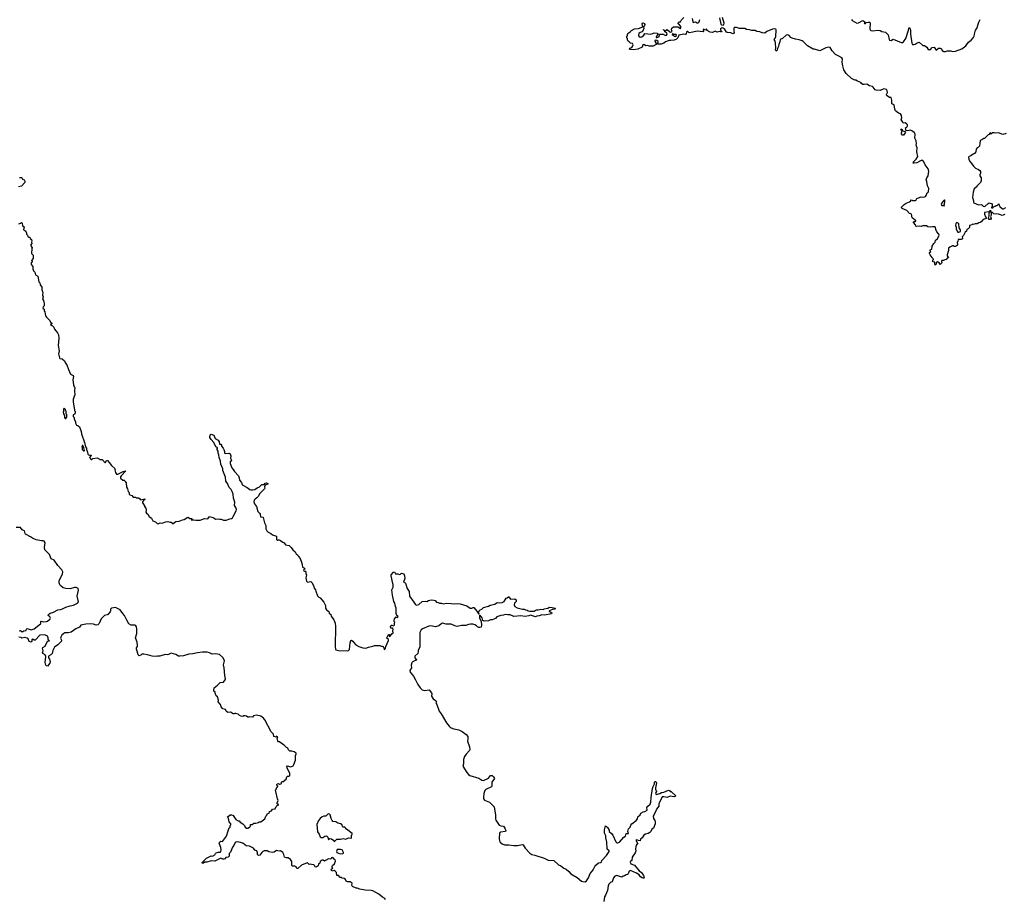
# Model space of a CAD drawing. Extents: x 2494159 to 2685562, y 773219 to 915170.
# Tile 136 of 201: x 2568669 to 2586915, y 870776 to 887082. Entities that reach past the tile are written whole.
import ezdxf

# ---------------------------------------------------------------- set-up
doc = ezdxf.new("R2010")
doc.units = 0

msp = doc.modelspace()

# ---------------------------------------------------------------- linework, layer by layer
at = {"layer": '0CON10XD'}
for points in [[(2580062, 886912), (2580135, 886918), (2580218, 886952), (2580207, 887005), (2580208, 887022), (2580215, 887027), (2580245, 887009), (2580252, 886995), (2580247, 886973), (2580228, 886952), (2580233, 886915), (2580202, 886855), (2580165, 886842), (2580144, 886826), (2580138, 886795), (2580144, 886774), (2580165, 886760), (2580200, 886765), (2580235, 886798), (2580255, 886828), (2580364, 886816), (2580425, 886841), (2580480, 886835), (2580493, 886825), (2580493, 886815), (2580464, 886765), (2580464, 886754), (2580475, 886751), (2580516, 886764), (2580523, 886807), (2580534, 886816), (2580592, 886812), (2580635, 886790), (2580657, 886795), (2580666, 886815), (2580658, 886838), (2580625, 886860), (2580620, 886880), (2580605, 886882), (2580602, 886898), (2580620, 886880), (2580635, 886880), (2580665, 886900), (2580715, 886858), (2580735, 886850), (2580758, 886865), (2580750, 886895), (2580753, 886927), (2580785, 886952), (2580865, 886951), (2580915, 886920), (2580921, 886935), (2580920, 886955), (2580895, 886990), (2580870, 887005), (2580870, 887015), (2580885, 887040), (2580915, 887040), (2580922, 887055), (2580935, 887080), (2580975, 887120)], [(2581132, 887105), (2581136, 887075), (2581151, 887031), (2581195, 887042), (2581224, 887024), (2581244, 887026), (2581260, 887045), (2581274, 887086)], [(2581638, 887115), (2581659, 886999), (2581674, 886984), (2581705, 886983), (2581720, 886995), (2581722, 887015), (2581691, 887125)], [(2584086, 887085), (2584097, 887065), (2584182, 887015), (2584215, 887022), (2584295, 887067), (2584330, 887045), (2584330, 887025), (2584320, 887015), (2584325, 887010), (2584345, 887013), (2584352, 887028), (2584390, 887035), (2584424, 887034), (2584432, 887025), (2584423, 886915), (2584429, 886895), (2584443, 886883), (2584475, 886873), (2584575, 886891), (2584615, 886880), (2584645, 886864), (2584715, 886850), (2584764, 886804), (2584778, 886718), (2584790, 886700), (2584815, 886696), (2584843, 886717), (2584855, 886719), (2585005, 886661), (2585025, 886661), (2585045, 886674), (2585090, 886735), (2585138, 886885), (2585144, 886926), (2585155, 886937), (2585175, 886890), (2585176, 886816), (2585204, 886644), (2585213, 886625), (2585235, 886621), (2585265, 886629), (2585298, 886655), (2585336, 886666), (2585405, 886602), (2585435, 886602), (2585482, 886575), (2585500, 886545), (2585525, 886523), (2585548, 886532), (2585575, 886564), (2585613, 886573), (2585655, 886520), (2585695, 886552), (2585725, 886553), (2585748, 886545), (2585765, 886512), (2585795, 886492), (2585826, 886494), (2585856, 886504), (2585925, 886502), (2585955, 886494), (2586013, 886497), (2586125, 886544), (2586203, 886595), (2586253, 886667), (2586300, 886700), (2586345, 886752), (2586357, 886775), (2586360, 886815), (2586383, 886885), (2586404, 886916), (2586444, 887036), (2586468, 887085)], [(2586925, 883470), (2586875, 883453), (2586844, 883464), (2586805, 883478), (2586721, 883481), (2586695, 883508), (2586678, 883512), (2586672, 883508), (2586672, 883458), (2586660, 883435), (2586670, 883395), (2586661, 883379), (2586637, 883377), (2586622, 883395), (2586632, 883445), (2586632, 883495), (2586642, 883518), (2586658, 883522), (2586668, 883532), (2586665, 883540), (2586645, 883538), (2586627, 883523), (2586550, 883505), (2586549, 883475), (2586566, 883426), (2586582, 883405), (2586580, 883395), (2586525, 883377), (2586486, 883334), (2586465, 883320), (2586443, 883317), (2586410, 883295), (2586375, 883298), (2586342, 883288), (2586325, 883290), (2586315, 883280), (2586271, 883269), (2586268, 883232), (2586242, 883205), (2586222, 883195), (2586217, 883163), (2586190, 883145), (2586156, 883084), (2586133, 883057), (2586142, 883032), (2586139, 883021), (2586115, 883010), (2586062, 883008), (2586052, 882968), (2586038, 882955), (2586048, 882915), (2586042, 882895), (2586005, 882879), (2585985, 882880), (2585965, 882892), (2585955, 882890), (2585905, 882868), (2585882, 882845), (2585882, 882805), (2585857, 882725), (2585858, 882705), (2585880, 882665), (2585855, 882660), (2585835, 882638), (2585815, 882632), (2585790, 882615), (2585760, 882615), (2585752, 882605), (2585758, 882575), (2585725, 882542), (2585710, 882575), (2585692, 882585), (2585675, 882592), (2585650, 882575), (2585652, 882548), (2585635, 882532), (2585628, 882545), (2585630, 882585), (2585590, 882595), (2585590, 882625), (2585600, 882635), (2585600, 882645), (2585582, 882662), (2585580, 882675), (2585538, 882725), (2585530, 882745), (2585530, 882765), (2585550, 882785), (2585538, 882798), (2585538, 882815), (2585571, 882829), (2585579, 882885), (2585610, 882935), (2585632, 882955), (2585638, 882995), (2585679, 883021), (2585708, 883085), (2585702, 883105), (2585665, 883150), (2585647, 883195), (2585640, 883235), (2585625, 883242), (2585585, 883243), (2585545, 883233), (2585500, 883245), (2585475, 883262), (2585425, 883260), (2585415, 883268), (2585375, 883250), (2585345, 883257), (2585296, 883246), (2585274, 883254), (2585267, 883277), (2585233, 883325), (2585233, 883335), (2585245, 883342), (2585265, 883338), (2585278, 883345), (2585278, 883355), (2585265, 883372), (2585235, 883382), (2585215, 883400), (2585202, 883425), (2585202, 883455), (2585192, 883475), (2585185, 883482), (2585155, 883490), (2585106, 883546), (2585023, 883583), (2585010, 883595), (2585012, 883608), (2585062, 883658), (2585096, 883684), (2585160, 883705), (2585180, 883725), (2585185, 883740), (2585207, 883737), (2585215, 883730), (2585262, 883728), (2585279, 883741), (2585295, 883768), (2585375, 883798), (2585425, 883793), (2585452, 883805), (2585467, 883823), (2585485, 883870), (2585505, 883882), (2585512, 883895), (2585513, 883953), (2585491, 884005), (2585480, 884085), (2585469, 884115), (2585480, 884150), (2585504, 884186), (2585517, 884275), (2585501, 884315), (2585449, 884389), (2585425, 884448), (2585405, 884471), (2585375, 884469), (2585295, 884430), (2585245, 884420), (2585228, 884425), (2585234, 884445), (2585281, 884495), (2585310, 884545), (2585294, 884635), (2585298, 884708), (2585283, 884755), (2585290, 884785), (2585280, 884835), (2585258, 884885), (2585265, 884960), (2585250, 884985), (2585215, 885017), (2585175, 885037), (2585125, 885023), (2585090, 885025), (2585092, 885052), (2585082, 885075), (2585110, 885090), (2585120, 885115), (2585118, 885135), (2585105, 885151), (2585075, 885170), (2585042, 885162), (2585026, 885195), (2585003, 885225), (2585018, 885265), (2585009, 885305), (2584992, 885335), (2584955, 885352), (2584900, 885395), (2584888, 885425), (2584871, 885501), (2584832, 885525), (2584832, 885592), (2584818, 885638), (2584785, 885642), (2584745, 885669), (2584732, 885685), (2584732, 885698), (2584748, 885735), (2584744, 885764), (2584730, 885790), (2584685, 885799), (2584615, 885769), (2584538, 885775), (2584522, 885782), (2584484, 885834), (2584472, 885842), (2584415, 885854), (2584370, 885885), (2584315, 885879), (2584292, 885882), (2584268, 885898), (2584255, 885918), (2584195, 885940), (2584165, 885962), (2584142, 885962), (2584082, 885995), (2583982, 886085), (2583944, 886155), (2583922, 886225), (2583913, 886295), (2583914, 886355), (2583905, 886374), (2583849, 886409), (2583785, 886438), (2583723, 886503), (2583687, 886567), (2583665, 886570), (2583605, 886561), (2583495, 886508), (2583395, 886536), (2583375, 886533), (2583266, 886596), (2583189, 886675), (2583168, 886688), (2583115, 886709), (2583045, 886721), (2582982, 886742), (2582958, 886755), (2582925, 886788), (2582901, 886799), (2582872, 886795), (2582805, 886732), (2582760, 886715), (2582756, 886674), (2582735, 886620), (2582730, 886585), (2582710, 886550), (2582704, 886516), (2582685, 886498), (2582672, 886525), (2582680, 886555), (2582674, 886655), (2582666, 886685), (2582647, 886715), (2582671, 886739), (2582682, 886765), (2582686, 886895), (2582679, 886909), (2582665, 886914), (2582620, 886905), (2582515, 886863), (2582475, 886834), (2582425, 886841), (2582387, 886857), (2582331, 886861), (2582295, 886879), (2582235, 886880), (2582195, 886897), (2582135, 886900), (2582105, 886916), (2582045, 886920), (2582005, 886916), (2581955, 886940), (2581914, 886936), (2581903, 886927), (2581902, 886872), (2581910, 886845), (2581898, 886825), (2581885, 886821), (2581846, 886836), (2581785, 886844), (2581765, 886853), (2581732, 886915), (2581695, 886932), (2581672, 886928), (2581658, 886915), (2581656, 886895), (2581661, 886881), (2581679, 886865), (2581675, 886853), (2581645, 886864), (2581595, 886851), (2581555, 886868), (2581510, 886845), (2581465, 886848), (2581411, 886881), (2581395, 886910), (2581375, 886890), (2581340, 886905), (2581333, 886895), (2581340, 886865), (2581332, 886858), (2581225, 886870), (2581145, 886851), (2581077, 886837), (2581051, 886861), (2581035, 886861), (2581027, 886855), (2581018, 886815), (2581005, 886810), (2580975, 886813), (2580886, 886794), (2580864, 886745), (2580838, 886722), (2580795, 886701), (2580734, 886694), (2580705, 886698), (2580635, 886670), (2580605, 886649), (2580555, 886631), (2580491, 886631), (2580488, 886645), (2580498, 886655), (2580502, 886675), (2580476, 886696), (2580455, 886702), (2580440, 886695), (2580438, 886685), (2580457, 886655), (2580462, 886625), (2580405, 886590), (2580335, 886593), (2580305, 886601), (2580275, 886597), (2580248, 886618), (2580227, 886623), (2580216, 886614), (2580205, 886573), (2580122, 886535), (2580045, 886522), (2579981, 886531), (2579968, 886538), (2579975, 886552), (2580015, 886568), (2580034, 886596), (2580037, 886615), (2580022, 886642), (2579985, 886650), (2579963, 886673), (2579942, 886682), (2579940, 886695), (2579930, 886705), (2579930, 886735), (2579920, 886745), (2579920, 886775), (2579930, 886785), (2579930, 886815), (2579940, 886825), (2579984, 886856), (2580005, 886880), (2580062, 886912)], [(2580825, 886773), (2580839, 886791), (2580835, 886810), (2580795, 886808), (2580775, 886822), (2580760, 886815), (2580758, 886805), (2580788, 886788), (2580800, 886775), (2580825, 886773)], [(2585025, 884942), (2585010, 884965), (2585008, 884985), (2585018, 885005), (2585020, 885030), (2585002, 885035), (2584998, 885045), (2585003, 885057), (2585019, 885049), (2585020, 885030), (2585032, 885022), (2585072, 885012), (2585082, 885002), (2585078, 884985), (2585045, 884943), (2585025, 884942)], [(2586947, 884973), (2586885, 884952), (2586805, 884983), (2586755, 884980), (2586725, 884986), (2586695, 884983), (2586665, 884960), (2586660, 884985), (2586650, 884985), (2586640, 884975), (2586638, 884952), (2586615, 884950), (2586545, 884880), (2586535, 884880), (2586500, 884855), (2586467, 884843), (2586463, 884785), (2586452, 884738), (2586439, 884721), (2586412, 884705), (2586395, 884680), (2586390, 884635), (2586365, 884600), (2586335, 884590), (2586295, 884560), (2586262, 884548), (2586250, 884535), (2586255, 884490), (2586282, 884445), (2586315, 884412), (2586345, 884368), (2586382, 884332), (2586436, 884306), (2586463, 884285), (2586474, 884265), (2586472, 884235), (2586458, 884205), (2586462, 884185), (2586485, 884150), (2586487, 884095), (2586471, 884065), (2586411, 884005), (2586391, 883975), (2586356, 883944), (2586336, 883885), (2586324, 883786), (2586346, 883726), (2586343, 883697), (2586350, 883685), (2586435, 883653), (2586495, 883658), (2586525, 883628), (2586555, 883618), (2586614, 883676), (2586636, 883686), (2586688, 883668), (2586690, 883615), (2586680, 883605), (2586680, 883595), (2586685, 883594), (2586700, 883595), (2586717, 883613), (2586758, 883632), (2586765, 883640), (2586785, 883640), (2586815, 883670), (2586818, 883645), (2586832, 883622), (2586880, 883575), (2586897, 883573), (2586945, 883598)], [(2568664, 884156), (2568705, 884158), (2568718, 884145), (2568720, 884125), (2568750, 884115), (2568767, 884087), (2568763, 884065), (2568705, 883993), (2568648, 883982)], [(2585805, 883633), (2585800, 883655), (2585807, 883663), (2585812, 883715), (2585811, 883735), (2585805, 883742), (2585785, 883726), (2585755, 883686), (2585743, 883655), (2585755, 883639), (2585785, 883640), (2585805, 883633)], [(2568655, 883300), (2568673, 883307), (2568685, 883308), (2568705, 883320), (2568713, 883313), (2568722, 883262), (2568750, 883245), (2568742, 883185), (2568767, 883177), (2568782, 883162), (2568797, 883125), (2568798, 883105), (2568815, 883090), (2568822, 883062), (2568833, 883053), (2568855, 883050), (2568862, 883025), (2568886, 883006), (2568892, 882985), (2568888, 882955), (2568892, 882935), (2568870, 882905), (2568900, 882855), (2568892, 882835), (2568888, 882755), (2568890, 882745), (2568917, 882717), (2568918, 882655), (2568890, 882615), (2568900, 882605), (2568900, 882585), (2568880, 882575), (2568882, 882545), (2568910, 882505), (2568910, 882465), (2568928, 882425), (2568952, 882402), (2568963, 882355), (2569008, 882325), (2569022, 882225), (2569040, 882205), (2569050, 882165), (2569077, 882125), (2569077, 882077), (2569101, 882025), (2569093, 881975), (2569106, 881944), (2569094, 881905), (2569109, 881875), (2569122, 881822), (2569122, 881775), (2569103, 881757), (2569098, 881735), (2569124, 881715), (2569120, 881685), (2569137, 881667), (2569148, 881595), (2569166, 881565), (2569230, 881505), (2569240, 881475), (2569268, 881455), (2569266, 881444), (2569242, 881425), (2569275, 881407), (2569301, 881381), (2569316, 881345), (2569372, 881275), (2569387, 881237), (2569394, 881176), (2569381, 881045), (2569403, 880945), (2569391, 880885), (2569406, 880815), (2569415, 880804), (2569455, 880797), (2569502, 880755), (2569518, 880715), (2569544, 880684), (2569572, 880595), (2569613, 880513), (2569659, 880489), (2569669, 880469), (2569658, 880435), (2569657, 880407), (2569668, 880315), (2569678, 880278), (2569692, 880262), (2569688, 880205), (2569692, 880125), (2569670, 880085), (2569670, 880065), (2569663, 880057), (2569660, 879995), (2569682, 879842), (2569696, 879815), (2569699, 879791), (2569688, 879762), (2569662, 879758), (2569660, 879725), (2569680, 879705), (2569680, 879675), (2569702, 879635), (2569704, 879604), (2569720, 879565), (2569745, 879560), (2569778, 879535), (2569811, 879445), (2569817, 879403), (2569870, 879245), (2569888, 879165), (2569907, 879137), (2569908, 879115), (2569926, 879066), (2569932, 879025), (2569944, 879014), (2569965, 879007), (2569995, 879010), (2570000, 879005), (2569962, 878965), (2569995, 878930), (2570005, 878930), (2570023, 878947), (2570105, 878958), (2570148, 878938), (2570155, 878930), (2570197, 878927), (2570255, 878870), (2570275, 878910), (2570295, 878908), (2570326, 878876), (2570372, 878815), (2570435, 878760), (2570438, 878745), (2570430, 878735), (2570442, 878685), (2570465, 878660), (2570485, 878660), (2570584, 878706), (2570638, 878718), (2570552, 878625), (2570540, 878605), (2570540, 878585), (2570583, 878543), (2570605, 878548), (2570620, 878535), (2570622, 878522), (2570640, 878495), (2570640, 878465), (2570650, 878455), (2570650, 878415), (2570670, 878385), (2570680, 878335), (2570700, 878315), (2570700, 878285), (2570712, 878272), (2570745, 878260), (2570775, 878230), (2570815, 878230), (2570835, 878220), (2570865, 878220), (2570872, 878212), (2570885, 878210), (2570905, 878180), (2570988, 878198), (2570990, 878185), (2570965, 878170), (2570948, 878145), (2570942, 878125), (2570970, 878095), (2570972, 878082), (2570980, 878075), (2570980, 878055), (2571008, 878025), (2571014, 877985), (2571009, 877955), (2571018, 877935), (2571046, 877916), (2571071, 877871), (2571109, 877839), (2571138, 877795), (2571183, 877773), (2571215, 877742), (2571235, 877738), (2571275, 877754), (2571315, 877747), (2571374, 877776), (2571415, 877779), (2571455, 877767), (2571477, 877767), (2571488, 877758), (2571495, 877740), (2571515, 877740), (2571565, 877777), (2571625, 877787), (2571685, 877811), (2571715, 877817), (2571785, 877858), (2571796, 877856), (2571825, 877833), (2571858, 877835), (2571860, 877825), (2571850, 877815), (2571855, 877803), (2571865, 877810), (2571895, 877813), (2571935, 877807), (2572015, 877806), (2572095, 877834), (2572153, 877827), (2572185, 877870), (2572232, 877862), (2572266, 877846), (2572295, 877822), (2572345, 877831), (2572375, 877820), (2572405, 877823), (2572445, 877804), (2572495, 877807), (2572565, 877832), (2572596, 877834), (2572614, 877846), (2572624, 877875), (2572680, 877975), (2572684, 878005), (2572675, 878041), (2572650, 878075), (2572659, 878135), (2572629, 878215), (2572624, 878285), (2572608, 878335), (2572588, 878375), (2572549, 878409), (2572519, 878485), (2572492, 878525), (2572481, 878601), (2572436, 878725), (2572436, 878755), (2572396, 878845), (2572393, 878895), (2572364, 878964), (2572359, 879015), (2572348, 879045), (2572348, 879085), (2572327, 879115), (2572331, 879139), (2572340, 879145), (2572305, 879165), (2572267, 879247), (2572215, 879297), (2572193, 879335), (2572190, 879355), (2572205, 879392), (2572215, 879398), (2572265, 879378), (2572289, 879319), (2572347, 879285), (2572363, 879255), (2572370, 879215), (2572395, 879212), (2572407, 879195), (2572408, 879178), (2572440, 879140), (2572454, 879115), (2572466, 879076), (2572467, 879047), (2572485, 879042), (2572545, 879049), (2572571, 879031), (2572583, 878995), (2572573, 878955), (2572592, 878915), (2572572, 878885), (2572570, 878855), (2572599, 878775), (2572626, 878746), (2572647, 878707), (2572721, 878625), (2572737, 878587), (2572744, 878544), (2572780, 878500), (2572794, 878465), (2572804, 878454), (2572885, 878410), (2572932, 878375), (2572955, 878366), (2572985, 878364), (2573028, 878375), (2573067, 878405), (2573116, 878424), (2573155, 878468), (2573202, 878468), (2573215, 878488), (2573245, 878498), (2573270, 878485), (2573265, 878470), (2573228, 878462), (2573217, 878453), (2573206, 878425), (2573211, 878395), (2573207, 878383), (2573140, 878320), (2573115, 878290), (2573095, 878250), (2573065, 878216), (2573030, 878195), (2573016, 878175), (2573007, 878145), (2573018, 878108), (2573059, 878055), (2573084, 877964), (2573112, 877935), (2573123, 877915), (2573130, 877865), (2573172, 877862), (2573182, 877852), (2573208, 877755), (2573228, 877705), (2573228, 877645), (2573248, 877605), (2573272, 877582), (2573326, 877556), (2573355, 877530), (2573428, 877508), (2573430, 877445), (2573445, 877430), (2573455, 877440), (2573475, 877440), (2573505, 877427), (2573544, 877394), (2573568, 877385), (2573595, 877350), (2573663, 877333), (2573699, 877299), (2573730, 877255), (2573777, 877215), (2573795, 877182), (2573825, 877158), (2573838, 877128), (2573865, 877092), (2573894, 877024), (2573906, 876985), (2573912, 876935), (2573924, 876924), (2573946, 876916), (2573952, 876905), (2573948, 876892), (2573930, 876875), (2573932, 876865), (2573945, 876858), (2573965, 876860), (2573980, 876845), (2573972, 876838), (2573972, 876815), (2573982, 876785), (2573972, 876735), (2573983, 876673), (2574005, 876658), (2574065, 876668), (2574088, 876645), (2574122, 876575), (2574123, 876543), (2574150, 876515), (2574157, 876487), (2574185, 876400), (2574214, 876374), (2574235, 876362), (2574307, 876285), (2574333, 876225), (2574338, 876175), (2574355, 876140), (2574375, 876130), (2574395, 876110), (2574401, 876081), (2574437, 876057), (2574444, 876024), (2574491, 875955), (2574516, 875895), (2574523, 875835), (2574517, 875465), (2574520, 875415), (2574528, 875398), (2574575, 875386), (2574735, 875381), (2574765, 875387), (2574782, 875408), (2574795, 875528), (2574805, 875572), (2574815, 875578), (2574843, 875563), (2574855, 875540), (2574898, 875495), (2574955, 875460), (2575025, 875437), (2575085, 875433), (2575135, 875453)], [(2586075, 883143), (2586100, 883155), (2586104, 883185), (2586081, 883225), (2586070, 883300), (2586061, 883311), (2586035, 883321), (2586015, 883305), (2586009, 883265), (2586024, 883235), (2586025, 883205), (2586039, 883159), (2586055, 883144), (2586075, 883143)], [(2569525, 879690), (2569540, 879715), (2569540, 879765), (2569530, 879775), (2569530, 879825), (2569520, 879835), (2569520, 879855), (2569495, 879880), (2569480, 879865), (2569480, 879815), (2569472, 879805), (2569480, 879775), (2569500, 879745), (2569500, 879705), (2569512, 879692), (2569525, 879690)], [(2569865, 879090), (2569870, 879095), (2569857, 879147), (2569838, 879188), (2569825, 879190), (2569820, 879165), (2569830, 879155), (2569830, 879115), (2569852, 879092), (2569865, 879090)], [(2568660, 875755), (2568685, 875758), (2568715, 875732), (2568748, 875752), (2568790, 875760), (2568798, 875785), (2568807, 875793), (2568885, 875770), (2568935, 875787), (2569058, 875882), (2569063, 875895), (2569060, 875925), (2569065, 875930), (2569115, 875922), (2569168, 875928), (2569185, 875932), (2569237, 875975), (2569240, 875985), (2569227, 876015), (2569200, 876035), (2569202, 876055), (2569235, 876080), (2569295, 876100), (2569375, 876142), (2569425, 876148), (2569465, 876160), (2569525, 876191), (2569605, 876217), (2569665, 876227), (2569742, 876268), (2569758, 876292), (2569733, 876395), (2569761, 876505), (2569755, 876537), (2569715, 876554), (2569685, 876558), (2569605, 876533), (2569525, 876535), (2569475, 876551), (2569435, 876581), (2569414, 876605), (2569398, 876645), (2569401, 876685), (2569463, 876805), (2569470, 876845), (2569451, 876885), (2569375, 876965), (2569307, 877065), (2569255, 877090), (2569220, 877165), (2569137, 877255), (2569130, 877295), (2569142, 877385), (2569124, 877415), (2569105, 877423), (2569075, 877421), (2568977, 877437), (2568905, 877470), (2568868, 877498), (2568777, 877547), (2568768, 877558), (2568757, 877605), (2568715, 877627), (2568685, 877668), (2568605, 877670)], [(2575135, 875453), (2575215, 875470), (2575245, 875482), (2575345, 875478), (2575385, 875462), (2575395, 875470), (2575405, 875462), (2575419, 875435), (2575425, 875408), (2575435, 875413), (2575445, 875432), (2575452, 875465), (2575502, 875575), (2575501, 875595), (2575472, 875615), (2575477, 875635), (2575505, 875682), (2575520, 875685), (2575518, 875655), (2575525, 875648), (2575535, 875653), (2575563, 875697), (2575589, 875715), (2575583, 875745), (2575590, 875775), (2575586, 875796), (2575575, 875803), (2575545, 875800), (2575541, 875829), (2575555, 875857), (2575565, 875860), (2575595, 875848), (2575616, 875865), (2575612, 875895), (2575620, 875915), (2575608, 875928), (2575607, 875945), (2575614, 875976), (2575645, 876010), (2575665, 876001), (2575675, 876007), (2575680, 876025), (2575660, 876040), (2575648, 876075), (2575646, 876175), (2575631, 876205), (2575619, 876265), (2575604, 876294), (2575577, 876415), (2575567, 876515), (2575590, 876565), (2575591, 876611), (2575582, 876632), (2575551, 876775), (2575555, 876790), (2575595, 876839), (2575616, 876846), (2575635, 876812), (2575645, 876808), (2575675, 876812), (2575705, 876798), (2575728, 876802), (2575745, 876820), (2575785, 876810), (2575801, 876775), (2575809, 876725), (2575782, 876655), (2575815, 876643), (2575821, 876635), (2575850, 876535), (2575884, 876484), (2575894, 876395), (2575976, 876285), (2575995, 876247), (2576015, 876231), (2576065, 876238), (2576125, 876294), (2576185, 876301), (2576215, 876299), (2576244, 876316), (2576295, 876328), (2576345, 876324), (2576366, 876316), (2576395, 876287), (2576425, 876281), (2576448, 876268), (2576485, 876266), (2576515, 876254), (2576576, 876264), (2576665, 876261), (2576725, 876251), (2576783, 876257), (2576834, 876254), (2576956, 876216), (2577015, 876173), (2577046, 876174), (2577075, 876188), (2577085, 876183), (2577142, 876115), (2577175, 876060), (2577182, 876065), (2577173, 876095), (2577186, 876124), (2577205, 876143), (2577236, 876154), (2577266, 876184), (2577355, 876210), (2577385, 876230), (2577475, 876247), (2577515, 876278), (2577565, 876270), (2577610, 876275), (2577645, 876297), (2577685, 876360), (2577705, 876362), (2577725, 876382), (2577735, 876382), (2577765, 876342), (2577845, 876348), (2577872, 876325), (2577872, 876295), (2577840, 876265), (2577834, 876236), (2577845, 876203), (2577885, 876179), (2577985, 876157), (2578015, 876157), (2578045, 876140), (2578075, 876136), (2578094, 876124), (2578125, 876116), (2578203, 876117), (2578219, 876131), (2578245, 876140), (2578275, 876140), (2578325, 876156), (2578373, 876147), (2578388, 876158), (2578455, 876170), (2578485, 876190), (2578535, 876188), (2578590, 876175), (2578600, 876165), (2578585, 876152), (2578545, 876147), (2578480, 876125), (2578480, 876115), (2578530, 876085), (2578525, 876070), (2578395, 876044), (2578345, 876052), (2578295, 876031), (2578255, 876027), (2578225, 876013), (2578135, 876043), (2578105, 876029), (2578035, 876017), (2577955, 876029), (2577825, 876018), (2577755, 876048), (2577715, 876048), (2577665, 876057), (2577632, 876045), (2577585, 876039), (2577512, 876015), (2577485, 875984), (2577425, 875957), (2577395, 875959), (2577355, 875940), (2577275, 875931), (2577251, 875945), (2577237, 875995), (2577215, 876026), (2577195, 876041), (2577189, 876035), (2577192, 875995), (2577218, 875925), (2577229, 875855), (2577218, 875822), (2577196, 875814), (2577175, 875812), (2577154, 875824), (2577135, 875848), (2577105, 875863), (2577064, 875874), (2577025, 875876), (2576985, 875870), (2576935, 875851), (2576855, 875850), (2576775, 875834), (2576735, 875844), (2576665, 875876), (2576575, 875878), (2576505, 875893), (2576471, 875879), (2576435, 875843), (2576376, 875824), (2576285, 875845), (2576252, 875838), (2576135, 875792), (2576110, 875770), (2576083, 875723), (2576084, 875455), (2576080, 875435), (2576056, 875395), (2576051, 875371), (2576044, 875335), (2575990, 875285), (2575994, 875255), (2576022, 875215), (2576018, 875205), (2575995, 875201), (2575945, 875174), (2575933, 875157), (2575922, 875115), (2575930, 875065), (2575898, 875015), (2575905, 874987), (2575964, 874914), (2576005, 874845), (2576046, 874756), (2576088, 874695), (2576125, 874662), (2576175, 874646), (2576257, 874657), (2576302, 874602), (2576308, 874585), (2576302, 874542), (2576333, 874493), (2576374, 874464), (2576390, 874445), (2576381, 874415), (2576397, 874387), (2576441, 874265), (2576482, 874215), (2576578, 874048), (2576625, 873987), (2576645, 873967), (2576667, 873957), (2576715, 873933), (2576806, 873916), (2576866, 873886), (2576945, 873833), (2576971, 873795), (2576974, 873745), (2576967, 873705), (2577002, 873602), (2577010, 873555), (2577003, 873535), (2576941, 873465), (2576914, 873425), (2576892, 873365), (2576891, 873285), (2576882, 873245), (2576957, 873125), (2576985, 873091), (2577012, 873072), (2577175, 873021), (2577235, 872984), (2577262, 872978), (2577355, 873022), (2577395, 873069), (2577425, 873068), (2577450, 873045), (2577468, 873015), (2577420, 872950), (2577416, 872934), (2577419, 872901), (2577419, 872875), (2577412, 872858), (2577305, 872809), (2577289, 872795), (2577267, 872735), (2577261, 872665), (2577265, 872640), (2577285, 872614), (2577375, 872576), (2577459, 872489), (2577488, 872335), (2577488, 872268), (2577495, 872240), (2577553, 872153), (2577585, 872136), (2577635, 872129), (2577659, 872095), (2577676, 872045), (2577673, 872035), (2577580, 872020), (2577567, 872013), (2577559, 871995), (2577554, 871905), (2577562, 871862), (2577575, 871835), (2577608, 871805), (2577655, 871783), (2577735, 871783), (2577825, 871775), (2577895, 871774), (2577985, 871792), (2577996, 871786), (2578035, 871723), (2578125, 871633), (2578159, 871609), (2578218, 871595), (2578385, 871539), (2578465, 871500), (2578566, 871496), (2578655, 871412), (2578695, 871394), (2578755, 871350), (2578795, 871337), (2578845, 871294), (2578885, 871250), (2579001, 871181), (2579081, 871115), (2579105, 871104), (2579145, 871101), (2579175, 871120), (2579209, 871175), (2579243, 871255), (2579285, 871301), (2579296, 871324), (2579324, 871385), (2579343, 871407), (2579396, 871454), (2579435, 871458), (2579448, 871465), (2579457, 871493), (2579544, 871585), (2579593, 871665), (2579593, 871675), (2579557, 871705), (2579554, 871714), (2579551, 871835), (2579531, 871915), (2579528, 871955), (2579504, 872004), (2579506, 872066), (2579522, 872138), (2579545, 872127), (2579559, 872109), (2579590, 872055), (2579595, 872032), (2579638, 871998), (2579660, 871965), (2579714, 871844), (2579735, 871823), (2579755, 871820), (2579782, 871838), (2579864, 871926), (2579894, 871946), (2579907, 871993), (2579915, 871998), (2579950, 871995), (2579937, 872035), (2579952, 872085), (2579982, 872115), (2579995, 872150), (2580012, 872175), (2580094, 872236), (2580117, 872265), (2580123, 872305), (2580166, 872344), (2580182, 872375), (2580225, 872397), (2580256, 872404), (2580295, 872430), (2580293, 872475), (2580308, 872505), (2580355, 872540), (2580366, 872575), (2580368, 872665), (2580395, 872830), (2580405, 872868), (2580432, 872915), (2580434, 872946), (2580442, 872958), (2580458, 872958), (2580468, 872935), (2580449, 872845), (2580449, 872815), (2580469, 872775), (2580453, 872745), (2580455, 872730), (2580465, 872720), (2580532, 872735), (2580565, 872756), (2580605, 872764), (2580695, 872800), (2580708, 872795), (2580723, 872773), (2580742, 872772), (2580755, 872762), (2580828, 872695), (2580822, 872685), (2580795, 872676), (2580725, 872686), (2580665, 872664), (2580608, 872678), (2580576, 872674), (2580522, 872558), (2580513, 872545), (2580512, 872505), (2580469, 872445), (2580452, 872395), (2580407, 872315), (2580414, 872274), (2580439, 872239), (2580446, 872215), (2580444, 872175), (2580417, 872094), (2580385, 872073), (2580366, 872035), (2580345, 872012), (2580314, 871996), (2580265, 871985), (2580234, 871965), (2580206, 871914), (2580175, 871888), (2580165, 871862), (2580135, 871864), (2580105, 871879), (2580088, 871875), (2580122, 871805), (2580102, 871785), (2580088, 871755), (2580082, 871705), (2580086, 871676), (2580074, 871636), (2580017, 871555), (2580011, 871495), (2579990, 871480), (2579984, 871466), (2579995, 871435), (2580065, 871406), (2580146, 871305), (2580192, 871272), (2580227, 871215), (2580240, 871175), (2580237, 871163), (2580205, 871174), (2580176, 871195), (2580149, 871229), (2580102, 871262), (2579985, 871309), (2579964, 871296), (2579945, 871248), (2579932, 871235), (2579905, 871227), (2579875, 871208), (2579850, 871205), (2579825, 871188), (2579736, 871216), (2579695, 871207), (2579670, 871175), (2579650, 871100), (2579620, 871085), (2579588, 871055), (2579576, 871025), (2579559, 870941), (2579526, 870854), (2579505, 870820), (2579492, 870735)], [(2575450, 870775), (2575435, 870792), (2575393, 870813), (2575325, 870874), (2575215, 870931), (2575185, 870939), (2575074, 870944), (2574971, 870961), (2574925, 870982), (2574905, 870982), (2574835, 871012), (2574822, 871035), (2574830, 871075), (2574795, 871098), (2574745, 871098), (2574733, 871103), (2574721, 871111), (2574705, 871140), (2574685, 871160), (2574648, 871168), (2574635, 871180), (2574605, 871180), (2574575, 871220), (2574545, 871220), (2574542, 871272), (2574515, 871300), (2574495, 871308), (2574455, 871300), (2574445, 871310), (2574443, 871337), (2574470, 871355), (2574458, 871368), (2574458, 871385), (2574468, 871405), (2574500, 871435), (2574520, 871485), (2574515, 871510), (2574495, 871522), (2574475, 871548), (2574450, 871545), (2574435, 871522), (2574390, 871525), (2574333, 871497), (2574315, 871480), (2574295, 871500), (2574275, 871500), (2574240, 871475), (2574228, 871445), (2574208, 871425), (2574198, 871395), (2574165, 871370), (2574147, 871377), (2574135, 871400), (2574117, 871417), (2574075, 871420), (2574055, 871428), (2574033, 871423), (2574005, 871450), (2573995, 871452), (2573894, 871406), (2573825, 871348), (2573805, 871348), (2573790, 871375), (2573765, 871391), (2573725, 871393), (2573710, 871400), (2573710, 871475), (2573688, 871515), (2573645, 871542), (2573605, 871546), (2573574, 871554), (2573563, 871605), (2573546, 871646), (2573505, 871677), (2573475, 871671), (2573431, 871679), (2573385, 871647), (2573355, 871641), (2573285, 871654), (2573256, 871676), (2573197, 871673), (2573176, 871664), (2573156, 871644), (2573119, 871591), (2573095, 871588), (2573073, 871605), (2573077, 871635), (2573063, 871673), (2573025, 871688), (2573000, 871725), (2572925, 871762), (2572865, 871766), (2572804, 871814), (2572735, 871837), (2572695, 871841), (2572675, 871838), (2572662, 871828), (2572635, 871776), (2572610, 871745), (2572575, 871652), (2572554, 871626), (2572548, 871575), (2572535, 871557), (2572491, 871549), (2572472, 871528), (2572455, 871519), (2572435, 871519), (2572395, 871536), (2572285, 871484), (2572215, 871491), (2572135, 871467), (2572098, 871462), (2572075, 871443), (2572050, 871445), (2572050, 871455), (2572129, 871541), (2572215, 871580), (2572245, 871578), (2572285, 871602), (2572296, 871624), (2572313, 871637), (2572345, 871650), (2572385, 871648), (2572397, 871655), (2572403, 871695), (2572396, 871736), (2572363, 871817), (2572377, 871843), (2572395, 871852), (2572425, 871848), (2572503, 871945), (2572530, 872045), (2572552, 872098), (2572567, 872115), (2572572, 872145), (2572582, 872158), (2572582, 872175), (2572553, 872215), (2572538, 872275), (2572522, 872308), (2572535, 872310), (2572568, 872342), (2572595, 872342), (2572627, 872327), (2572675, 872258), (2572715, 872232), (2572735, 872230), (2572754, 872204), (2572806, 872176), (2572838, 872145), (2572850, 872115), (2572875, 872092), (2572895, 872092), (2572925, 872110), (2572935, 872110), (2572948, 872135), (2572945, 872160), (2572978, 872162), (2573005, 872190), (2573045, 872188), (2573095, 872200), (2573105, 872210), (2573137, 872213), (2573211, 872269), (2573232, 872315), (2573250, 872335), (2573260, 872365), (2573290, 872375), (2573298, 872405), (2573336, 872414), (2573355, 872448), (2573406, 872454), (2573420, 872495), (2573432, 872508), (2573445, 872520), (2573468, 872522), (2573458, 872538), (2573440, 872545), (2573440, 872565), (2573462, 872605), (2573448, 872638), (2573414, 872776), (2573412, 872808), (2573430, 872825), (2573430, 872835), (2573450, 872865), (2573450, 872875), (2573433, 872893), (2573432, 872905), (2573444, 872916), (2573465, 872922), (2573485, 872910), (2573510, 872915), (2573520, 872925), (2573522, 872948), (2573533, 872957), (2573565, 872962), (2573584, 872986), (2573610, 873005), (2573620, 873045), (2573632, 873058), (2573665, 873060), (2573675, 873070), (2573677, 873105), (2573623, 873215), (2573618, 873242), (2573625, 873250), (2573695, 873232), (2573735, 873250), (2573752, 873275), (2573780, 873355), (2573780, 873435), (2573795, 873470), (2573791, 873485), (2573755, 873511), (2573715, 873523), (2573675, 873522), (2573662, 873532), (2573650, 873545), (2573640, 873575), (2573615, 873590), (2573568, 873635), (2573522, 873662), (2573486, 873696), (2573468, 873698), (2573451, 873711), (2573440, 873765), (2573450, 873775), (2573445, 873788), (2573425, 873800), (2573420, 873795), (2573430, 873785), (2573425, 873780), (2573381, 873791), (2573370, 873835), (2573331, 873881), (2573212, 874105), (2573185, 874136), (2573135, 874172), (2573055, 874189), (2573000, 874175), (2572985, 874153), (2572935, 874157), (2572915, 874151), (2572894, 874154), (2572875, 874169), (2572845, 874180), (2572825, 874180), (2572803, 874167), (2572775, 874170), (2572745, 874181), (2572718, 874208), (2572675, 874221), (2572655, 874220), (2572645, 874212), (2572624, 874214), (2572573, 874247), (2572525, 874238), (2572496, 874266), (2572485, 874292), (2572435, 874308), (2572404, 874344), (2572388, 874385), (2572350, 874435), (2572351, 874465), (2572332, 874532), (2572310, 874550), (2572290, 874595), (2572290, 874615), (2572267, 874637), (2572264, 874655), (2572272, 874695), (2572334, 874745), (2572385, 874794), (2572445, 874801), (2572475, 874844), (2572481, 874865), (2572468, 874925), (2572460, 875065), (2572446, 875125), (2572463, 875195), (2572461, 875215), (2572435, 875256), (2572373, 875313), (2572296, 875326), (2572235, 875323), (2572187, 875347), (2572145, 875356), (2572057, 875357), (2571962, 875348), (2571875, 875324), (2571805, 875318), (2571705, 875292), (2571635, 875282), (2571612, 875285), (2571565, 875313), (2571475, 875338), (2571428, 875312), (2571405, 875308), (2571365, 875314), (2571265, 875281), (2571225, 875283), (2571184, 875276), (2571125, 875281), (2571035, 875310), (2570971, 875321), (2570935, 875319), (2570917, 875303), (2570885, 875288), (2570865, 875310), (2570849, 875375), (2570832, 875415), (2570834, 875435), (2570850, 875465), (2570850, 875485), (2570845, 875540), (2570817, 875625), (2570838, 875705), (2570839, 875789), (2570832, 875825), (2570821, 875845), (2570805, 875858), (2570735, 875857), (2570693, 875885), (2570652, 875952), (2570614, 876034), (2570578, 876075), (2570534, 876144), (2570445, 876185), (2570370, 876170), (2570352, 876155), (2570352, 876125), (2570345, 876104), (2570302, 876058), (2570291, 876049), (2570242, 876038), (2570208, 876005)], [(2570208, 876005), (2570181, 875975), (2570145, 875891), (2570118, 875862), (2570085, 875859), (2570036, 875876), (2569975, 875883), (2569895, 875874), (2569805, 875855), (2569775, 875823), (2569709, 875791), (2569625, 875727), (2569565, 875716), (2569505, 875716), (2569485, 875706), (2569448, 875672), (2569430, 875635), (2569428, 875615), (2569447, 875577), (2569445, 875559), (2569375, 875492), (2569315, 875451), (2569284, 875386), (2569269, 875335), (2569245, 875310), (2569206, 875284), (2569206, 875255), (2569223, 875225), (2569232, 875185), (2569228, 875155), (2569182, 875098), (2569165, 875104), (2569155, 875118), (2569144, 875165), (2569156, 875276), (2569139, 875305), (2569098, 875335), (2569092, 875345), (2569103, 875385), (2569094, 875434), (2569100, 875445), (2569140, 875470), (2569172, 875535), (2569191, 875559), (2569205, 875570), (2569220, 875565), (2569200, 875595), (2569200, 875625), (2569185, 875652), (2569145, 875674), (2569125, 875678), (2569045, 875674), (2568955, 875581), (2568935, 875580), (2568915, 875596), (2568897, 875593), (2568892, 875555), (2568875, 875541), (2568846, 875555), (2568824, 875604), (2568805, 875619), (2568765, 875628), (2568708, 875618), (2568695, 875630), (2568655, 875633)], [(2574495, 871840), (2574545, 871888), (2574615, 871890), (2574665, 871900), (2574715, 871890), (2574765, 871918), (2574815, 871910), (2574820, 871915), (2574820, 871965), (2574830, 871975), (2574830, 871995), (2574724, 872074), (2574695, 872110), (2574665, 872110), (2574650, 872125), (2574648, 872158), (2574615, 872177), (2574566, 872186), (2574525, 872213), (2574475, 872220), (2574460, 872235), (2574440, 872275), (2574424, 872344), (2574410, 872355), (2574385, 872358), (2574345, 872318), (2574305, 872316), (2574275, 872303), (2574235, 872274), (2574204, 872235), (2574178, 872165), (2574188, 872025), (2574220, 871985), (2574238, 871935), (2574255, 871920), (2574287, 871923), (2574325, 871948), (2574355, 871950), (2574380, 871925), (2574390, 871885), (2574397, 871883), (2574418, 871902), (2574445, 871898), (2574488, 871868), (2574495, 871840)], [(2574605, 871620), (2574655, 871623), (2574669, 871631), (2574672, 871645), (2574645, 871690), (2574615, 871702), (2574552, 871698), (2574543, 871665), (2574545, 871643), (2574605, 871620)]]:
    msp.add_lwpolyline(points, dxfattribs=at)

doc.saveas('drawing.dxf')
